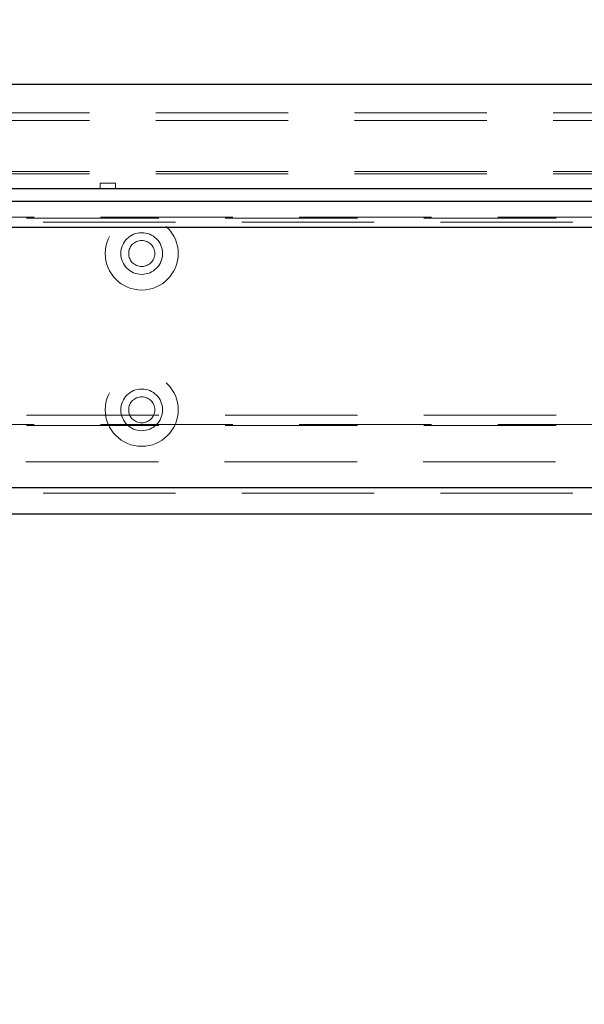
# Model space of a CAD drawing. Header units: millimetres. Extents: x 8 to 290, y 2 to 202.
# Tile 92 of 104: x 203.07 to 208.49, y 168.18 to 177.63. Entities that reach past the tile are written whole.
import ezdxf

# ---------------------------------------------------------------- set-up
doc = ezdxf.new("R2010")
doc.units = ezdxf.units.MM
doc.linetypes.add('HIDDEN', pattern=[1.905, 1.27, -0.635])
doc.styles.add('SLDTEXTSTYLE2', font='TXT', dxfattribs={"width": 0.605})
doc.dimstyles.new('SLDDIMSTYLE2', dxfattribs={"dimtxt": 2.568319, "dimasz": 3, "dimexe": 0, "dimexo": 0.0625, "dimgap": 0.64208, "dimtad": 1, "dimlfac": 20, "dimrnd": 1e-09, "dimzin": 12, "dimdsep": 46, "dimtxsty": 'SLDTEXTSTYLE2', "dimsah": 1, "dimcen": 0.09, "dimadec": 0, "dimazin": 3, "dimtfac": 1, "dimtofl": 0, "dimtmove": 0, "dimatfit": 3, "dimfxl": 1, "dimfrac": 2, "dimtolj": 1, "dimtzin": 12, "dimarcsym": 0})

# ---------------------------------------------------------------- blocks, each defined once
blk = doc.blocks.new('_D_8')
at = {"color": 7, "linetype": 'Continuous', "lineweight": 0}
blk.add_line((197.5673, 160.2115), (242.6673, 160.2115), dxfattribs=at)
at = {"color": 7, "linetype": 'Continuous', "lineweight": 18}
for points in [[(197.5673, 160.2115), (200.5673, 159.4615), (200.5673, 160.9615)], [(242.6673, 160.2115), (239.6673, 160.9615), (239.6673, 159.4615)]]:
    blk.add_solid(points, dxfattribs=at)
at = {"color": 7, "linetype": 'Continuous', "lineweight": 18, "insert": (217.1775, 163.6221), "char_height": 2.64583, "attachment_point": 1, "style": 'SLDTEXTSTYLE2'}
blk.add_mtext('902', dxfattribs=at)
blk = doc.blocks.new('_D_9')
at = {"color": 7, "linetype": 'Continuous', "lineweight": 0}
for p, q in [((194.5173, 178.0108), (194.5173, 181.462)), ((244.2173, 178.0108), (244.2173, 181.462)), ((194.5173, 180.462), (244.2173, 180.462))]:
    blk.add_line(p, q, dxfattribs=at)
at = {"color": 7, "linetype": 'Continuous', "lineweight": 18}
for points in [[(194.5173, 180.462), (197.5173, 179.712), (197.5173, 181.212)], [(244.2173, 180.462), (241.2173, 181.212), (241.2173, 179.712)]]:
    blk.add_solid(points, dxfattribs=at)
at = {"color": 7, "linetype": 'Continuous', "lineweight": 18, "insert": (216.4275, 183.8727), "char_height": 2.64583, "attachment_point": 1, "style": 'SLDTEXTSTYLE2'}
blk.add_mtext('994', dxfattribs=at)

msp = doc.modelspace()

# ---------------------------------------------------------------- linework, layer by layer
at = {"color": 7, "linetype": 'Continuous', "lineweight": 25}
for p, q in [((194.51728, 177.01084), (244.21728, 177.01084)), ((194.51728, 176.01084), (244.21728, 176.01084)), ((242.66728, 175.88584), (194.81728, 175.88584)), ((242.91728, 175.63584), (194.81728, 175.63584)), ((242.91728, 173.13584), (197.31728, 173.13584)), ((242.66728, 172.88584), (197.56728, 172.88584))]:
    msp.add_line(p, q, dxfattribs=at)
at = {"color": 7, "linetype": 'HIDDEN', "lineweight": 18}
for p, q in [((200.56728, 176.73584), (238.16728, 176.73584)), ((200.56728, 176.66121), (238.16728, 176.66121)), ((200.56728, 176.17216), (238.16728, 176.17216)), ((200.56728, 176.15084), (238.16728, 176.15084)), ((203.99228, 176.06084), (203.84228, 176.06084)), ((203.84228, 176.06084), (203.84228, 176.01084)), ((203.99228, 176.01084), (203.99228, 176.06084)), ((242.66728, 175.68584), (194.66728, 175.68584)), ((201.94228, 175.73584), (236.79228, 175.73584)), ((236.79228, 175.72584), (201.94228, 175.72584)), ((242.67233, 175.63584), (194.66728, 175.63584)), ((197.11728, 175.63584), (241.86728, 175.63584)), ((236.79228, 173.83584), (201.94228, 173.83584)), ((201.94228, 173.74584), (236.79228, 173.74584)), ((236.79228, 173.73584), (201.94228, 173.73584)), ((197.41728, 173.38584), (241.31728, 173.38584)), ((242.67233, 173.13584), (194.66728, 173.13584)), ((197.11728, 173.13584), (241.86728, 173.13584)), ((242.66728, 173.08584), (194.66728, 173.08584))]:
    msp.add_line(p, q, dxfattribs=at)
for centre, radius in [((204.24228, 175.38584), 0.35), ((204.24228, 175.38584), 0.2), ((204.24228, 175.38584), 0.125), ((204.24228, 173.88584), 0.35), ((204.24228, 173.88584), 0.2), ((204.24228, 173.88584), 0.125)]:
    msp.add_circle(centre, radius, dxfattribs=at)

# ---------------------------------------------------------------- dimensions: what is measured, and where the dimension line sits
at = {"color": 7, "linetype": 'Continuous', "lineweight": 18}
for base, p1, p2, picture, middle in [((244.21728, 180.46204), (194.51728, 177.01084), (244.21728, 177.01084), '_D_9', (219.36728, 180.46204)), ((242.66728, 160.21147), (197.56728, 172.88584), (242.66728, 172.88584), '_D_8', (220.11728, 160.21147))]:
    dim = msp.add_linear_dim(base=base, p1=p1, p2=p2, dimstyle='SLDDIMSTYLE2', dxfattribs=at)
    dim.commit()
    dim.dimension.update_dxf_attribs({"geometry": picture, "text_midpoint": middle, "dimtype": 160})

doc.saveas('drawing.dxf')
